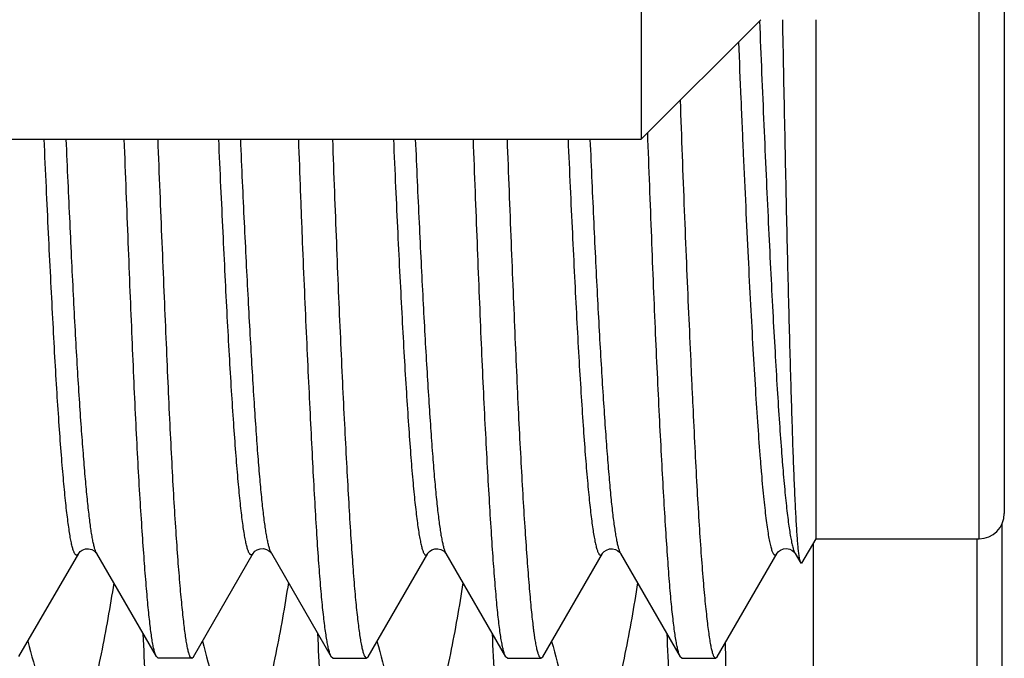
# Model space of a CAD drawing. Header units: inches. Extents: x 0 to 22, y 0 to 17.
# Tile 7 of 114: x 3.018 to 3.174, y 8.444 to 8.545. Entities that reach past the tile are written whole.
import ezdxf

# ---------------------------------------------------------------- set-up
doc = ezdxf.new("R2010")
doc.units = ezdxf.units.IN
doc.header["$LTSCALE"] = 1.21
doc.header["$MEASUREMENT"] = 0
doc.layers.get('0').update_dxf_attribs({"linetype": 'CONTINUOUS'})

msp = doc.modelspace()

# ---------------------------------------------------------------- linework, layer by layer
at = {"color": 7, "linetype": 'CONTINUOUS'}
for p, q in [((3.1165093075, 8.7577588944), (3.1165093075, 8.5264339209)), ((3.1742612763, 8.7139183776), (3.1742612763, 8.4669112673)), ((3.1355093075, 8.5454339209), (3.1165093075, 8.5264339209)), ((3.1442612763, 8.5454339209), (3.1442612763, 8.4629112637)), ((2.9488754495, 8.5264339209), (3.1165093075, 8.5264339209)), ((3.1738754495, 8.4652163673), (3.1738754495, 8.3927681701)), ((3.1442612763, 8.4629112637), (3.1420176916, 8.459025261)), ((3.1438754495, 8.4622429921), (3.1438754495, 8.3887681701)), ((3.1442612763, 8.4629112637), (3.1702612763, 8.4629112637)), ((3.0175019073, 8.44416291), (3.027002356, 8.4605770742)), ((3.0269969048, 8.4605858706), (3.0270001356, 8.4605916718)), ((3.0298406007, 8.4605972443), (3.0298477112, 8.4605851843)), ((3.0298540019, 8.4605743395), (3.0393534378, 8.4441588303)), ((3.0452621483, 8.4441573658), (3.05477627, 8.4605926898)), ((3.0547762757, 8.4605927), (3.0547187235, 8.4605023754)), ((3.0547915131, 8.4606196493), (3.05477627, 8.4605926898)), ((3.0576285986, 8.4606326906), (3.0576360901, 8.4606198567)), ((3.0576509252, 8.4605936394), (3.0576360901, 8.4606198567)), ((3.0576512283, 8.460593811), (3.0671774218, 8.444137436)), ((3.0730365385, 8.4441330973), (3.0825472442, 8.4605682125)), ((3.0825473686, 8.460568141), (3.0825564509, 8.4605840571)), ((3.0853967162, 8.4605923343), (3.0854018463, 8.460583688)), ((3.0854160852, 8.4605852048), (3.0949290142, 8.4441488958)), ((3.1008405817, 8.4441514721), (3.1103370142, 8.4605634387)), ((3.1103370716, 8.4605634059), (3.1103429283, 8.4605736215)), ((3.1131824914, 8.4605963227), (3.1131929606, 8.4605787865)), ((3.1131980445, 8.460577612), (3.122710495, 8.4441411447)), ((3.1285955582, 8.4441513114), (3.1381137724, 8.4605957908)), ((3.1381138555, 8.4605957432), (3.138121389, 8.4606089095)), ((3.1409543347, 8.4606085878), (3.1409687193, 8.4605831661)), ((3.1409687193, 8.4605831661), (3.1418703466, 8.459025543)), ((3.1418703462, 8.4590255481), (3.1416869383, 8.4597267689)), ((3.1420176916, 8.459025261), (3.1418703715, 8.4590255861)), ((3.0396718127, 8.4439112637), (3.0393555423, 8.4441588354)), ((3.0449787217, 8.4439112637), (3.0396718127, 8.4439112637)), ((3.0446562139, 8.4442470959), (3.0449787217, 8.4439112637)), ((3.0449787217, 8.4439112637), (3.045262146, 8.4441573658)), ((3.0671794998, 8.4441374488), (3.0671187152, 8.4442499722)), ((3.0674479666, 8.4439112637), (3.0671786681, 8.4441374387)), ((3.0674479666, 8.4439112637), (3.0727602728, 8.4439112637)), ((3.0724654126, 8.4442451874), (3.0727602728, 8.4439112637)), ((3.0727602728, 8.4439112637), (3.0730341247, 8.4441331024)), ((3.0949292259, 8.4441489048), (3.0948784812, 8.4442441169)), ((3.0952033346, 8.4439112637), (3.0949291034, 8.444148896)), ((3.0952033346, 8.4439112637), (3.1005367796, 8.4439112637)), ((3.1002260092, 8.4442490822), (3.1005367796, 8.4439112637)), ((3.1005367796, 8.4439112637), (3.1008386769, 8.4441514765)), ((3.122711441, 8.4441411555), (3.1226551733, 8.4442465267)), ((3.1229802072, 8.4439112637), (3.1227110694, 8.4441411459)), ((3.1229802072, 8.4439112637), (3.128314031, 8.4439112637)), ((3.1280010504, 8.4442437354), (3.128314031, 8.4439112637)), ((3.128314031, 8.4439112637), (3.1285951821, 8.4441513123))]:
    msp.add_line(p, q, dxfattribs=at)
at = {"color": 9, "linetype": 'CONTINUOUS'}
for p, q in [((3.1702612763, 8.4629112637), (3.1702612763, 8.7179183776)), ((3.1698754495, 8.4629112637), (3.1698754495, 8.3887681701))]:
    msp.add_line(p, q, dxfattribs=at)
at = {"color": 7, "linetype": 'CONTINUOUS'}
for points in [[(3.0270001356, 8.4605916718), (3.0270640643, 8.4606846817), (3.0272360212, 8.4608672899), (3.0275755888, 8.46110465), (3.0280667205, 8.4612852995), (3.0285832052, 8.4613150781), (3.0290715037, 8.4611958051), (3.0294546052, 8.4609885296), (3.0296940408, 8.4607830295), (3.0298118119, 8.4606409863), (3.0298406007, 8.4605972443)], [(3.054796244, 8.4606168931), (3.0548021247, 8.4606270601), (3.0548686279, 8.4607217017), (3.055048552, 8.4609088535)], [(3.055048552, 8.4609088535), (3.0553980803, 8.4611461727), (3.055895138, 8.461319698), (3.0564103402, 8.4613396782), (3.0568927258, 8.4612132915), (3.0572638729, 8.4610061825), (3.0574921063, 8.4608068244), (3.0576024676, 8.4606725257), (3.0576285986, 8.4606326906)], [(3.0825564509, 8.4605840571), (3.0825670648, 8.4606019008), (3.0826426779, 8.4607056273), (3.0828302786, 8.4608939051), (3.083174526, 8.4611209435), (3.0836501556, 8.4612851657), (3.0841489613, 8.4613087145), (3.0846326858, 8.4611886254), (3.0850171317, 8.4609789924), (3.0852553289, 8.4607727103), (3.0853699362, 8.4606332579), (3.0853967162, 8.4605923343)], [(3.1103429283, 8.4605736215), (3.1103540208, 8.4605922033), (3.1104321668, 8.4606993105), (3.1106207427, 8.4608883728), (3.1109612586, 8.4611135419), (3.1114285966, 8.4612775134), (3.1119196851, 8.4613057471), (3.1123982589, 8.4611939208), (3.1127847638, 8.4609909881), (3.1130292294, 8.4607862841), (3.113150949, 8.4606430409), (3.1131824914, 8.4605963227)], [(3.138121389, 8.4606089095), (3.1381740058, 8.4606874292), (3.1383316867, 8.4608613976), (3.1386513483, 8.461096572), (3.1391233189, 8.4612870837), (3.1396324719, 8.4613364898), (3.1401245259, 8.4612362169), (3.1405268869, 8.4610353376), (3.1407842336, 8.4608259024), (3.1409133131, 8.4606765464), (3.1409468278, 8.4606273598)]]:
    msp.add_lwpolyline(points, dxfattribs=at)
for centre, radius, start, end in [((3.1702612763, 8.4669112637), 0.004, 270, 360), ((3.3181912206, 8.5252625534), 0.3094459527, 194.7238752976, 197.2538157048), ((3.3459284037, 8.5252510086), 0.3094045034, 194.7206675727, 197.2539610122), ((3.3737380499, 8.5252604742), 0.309438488, 194.7232977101, 197.2538418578), ((3.4015846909, 8.525280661), 0.3095109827, 194.7292645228, 197.2535868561)]:
    msp.add_arc(centre, radius, start, end, dxfattribs=at)
for points, knots in [([(3.135311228, 8.5452280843), (3.1355409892, 8.5397062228), (3.1358849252, 8.5315419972), (3.1363569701, 8.520838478), (3.1367067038, 8.5132365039), (3.1370606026, 8.5059926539), (3.1374157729, 8.4991534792), (3.1377680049, 8.4927602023), (3.1381180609, 8.4868502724), (3.1384666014, 8.4814595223), (3.1387646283, 8.4773082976), (3.1390059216, 8.4742739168), (3.1391815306, 8.4722227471), (3.1393580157, 8.4703276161), (3.139535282, 8.4685918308), (3.1397126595, 8.4670179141), (3.1398895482, 8.465607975), (3.1400651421, 8.4643636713), (3.1402393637, 8.4632862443), (3.1403896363, 8.4624940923), (3.1405116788, 8.4619451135), (3.1405986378, 8.4615955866), (3.1406854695, 8.4612881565), (3.1407722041, 8.4610227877), (3.1408588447, 8.4607994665), (3.1409219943, 8.4606670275), (3.1409543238, 8.4606086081)], [0, 0, 0, 0, 0.1953036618, 0.2887678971, 0.378614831, 0.4642306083, 0.5450602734, 0.6206269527, 0.6905021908, 0.7542740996, 0.8115252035, 0.8375761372, 0.8618428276, 0.8842752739, 0.9048364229, 0.9235011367, 0.9402461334, 0.955050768, 0.9679063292, 0.9788126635, 0.9835372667, 0.9877784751, 0.9915392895, 0.9948242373, 0.9976404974, 1, 1, 1, 1]), ([(3.1416869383, 8.4597267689), (3.1416539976, 8.4599204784), (3.14159142, 8.4603629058), (3.1415070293, 8.4611085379), (3.141421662, 8.4620152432), (3.1413356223, 8.4630817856), (3.141249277, 8.4643068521), (3.1411279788, 8.4662525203), (3.1409816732, 8.4690677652), (3.1408184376, 8.4728921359), (3.1406556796, 8.4772908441), (3.14049163, 8.4822336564), (3.14032509, 8.4876889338), (3.1401561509, 8.4936240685), (3.1399859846, 8.5000053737), (3.1398169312, 8.5067975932), (3.1396527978, 8.5139623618), (3.1394919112, 8.521457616), (3.1392740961, 8.5319824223), (3.1391127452, 8.5400037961), (3.1390041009, 8.545426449)], [0, 0, 0, 0, 0.0068737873, 0.0156263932, 0.0262497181, 0.038731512, 0.0530575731, 0.0692116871, 0.1069280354, 0.151673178, 0.203119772, 0.2609119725, 0.324681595, 0.394049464, 0.468623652, 0.5479968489, 0.6317338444, 0.7193330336, 0.8102622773, 1, 1, 1, 1]), ([(3.1226847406, 8.5325854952), (3.1228953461, 8.5267491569), (3.1232172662, 8.5181387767), (3.1236759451, 8.5068724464), (3.1240173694, 8.4989169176), (3.1243042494, 8.4925270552), (3.1245294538, 8.487623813), (3.1247436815, 8.4830262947), (3.1250062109, 8.4775904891), (3.1253267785, 8.4714623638), (3.1256513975, 8.4658848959), (3.1259819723, 8.4608896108), (3.1262715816, 8.457104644), (3.126507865, 8.4543889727), (3.1266781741, 8.4525924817), (3.1268475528, 8.4509603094), (3.1270150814, 8.4494947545), (3.1271794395, 8.4481977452), (3.1273409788, 8.4470711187), (3.1274793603, 8.4462402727), (3.1275917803, 8.4456626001), (3.1276721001, 8.4452937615), (3.1277526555, 8.4449685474), (3.1278331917, 8.4446869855), (3.1279133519, 8.4444491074), (3.1279714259, 8.4443069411), (3.1280010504, 8.4442437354)], [0, 0, 0, 0, 0.1978107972, 0.2918443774, 0.3819167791, 0.4675196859, 0.5084927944, 0.548169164, 0.6234108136, 0.6928228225, 0.7560174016, 0.8126429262, 0.8623857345, 0.8845889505, 0.9049719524, 0.9235066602, 0.9401681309, 0.9549339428, 0.9677872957, 0.9787164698, 0.9834585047, 0.987719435, 0.9915007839, 0.9948049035, 0.9976356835, 1, 1, 1, 1]), ([(3.0270023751, 8.4605771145), (3.0269759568, 8.4605314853), (3.0269243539, 8.4604517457), (3.0268474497, 8.4603682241), (3.026785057, 8.4603248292), (3.0267406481, 8.4603044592), (3.0266959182, 8.4602946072), (3.0266511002, 8.4602955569), (3.026606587, 8.4603072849), (3.0265625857, 8.4603295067), (3.0265190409, 8.4603619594), (3.0264578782, 8.460422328), (3.0263832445, 8.4605259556), (3.0262987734, 8.460682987), (3.0262143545, 8.4608797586), (3.0261298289, 8.4611162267), (3.0260452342, 8.4613925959), (3.0259608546, 8.4617090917), (3.0258768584, 8.4620659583), (3.0257935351, 8.4624633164), (3.0257107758, 8.4629009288), (3.0255962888, 8.4635625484), (3.0254541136, 8.4644865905), (3.0252858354, 8.46571106), (3.0251160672, 8.4670886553), (3.0249451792, 8.4686192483), (3.0247726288, 8.4703019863), (3.0245985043, 8.4721352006), (3.0244236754, 8.4741165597), (3.0241829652, 8.4770445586), (3.0238880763, 8.4810476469), (3.0235478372, 8.4862427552), (3.0232112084, 8.4919323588), (3.0228762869, 8.4980792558), (3.0225366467, 8.5046468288), (3.0221953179, 8.5115994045), (3.0218497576, 8.5189002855), (3.0216237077, 8.5238799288), (3.0215106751, 8.5264213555)], [0, 0, 0, 0, 0.0023610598, 0.0042430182, 0.00503456, 0.0057502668, 0.0064170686, 0.0070680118, 0.0077385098, 0.0084611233, 0.0092620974, 0.010160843, 0.0123000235, 0.0149475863, 0.0181350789, 0.0218784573, 0.0261882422, 0.0310741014, 0.0365438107, 0.0426036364, 0.0492535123, 0.0564866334, 0.0726706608, 0.0911162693, 0.1118326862, 0.1348248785, 0.1600816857, 0.1875807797, 0.2172858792, 0.2491520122, 0.3191395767, 0.3970285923, 0.4822880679, 0.5743669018, 0.6726972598, 0.7767797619, 0.8860812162, 1, 1, 1, 1]), ([(3.0393085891, 8.4442425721), (3.039276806, 8.4443020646), (3.0392164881, 8.4444362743), (3.0391370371, 8.4446614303), (3.0390599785, 8.4449263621), (3.0389522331, 8.44535787), (3.0388193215, 8.4459976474), (3.0386667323, 8.4468855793), (3.0385158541, 8.4479313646), (3.0383652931, 8.4491334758), (3.0382136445, 8.450490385), (3.0380606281, 8.4520004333), (3.0379060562, 8.4536616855), (3.0376892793, 8.456172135), (3.037416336, 8.4596707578), (3.0370919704, 8.4642888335), (3.0367627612, 8.4694479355), (3.0364333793, 8.4751214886), (3.0361119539, 8.48128046), (3.0358040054, 8.4878931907), (3.0355011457, 8.494925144), (3.0351971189, 8.5023398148), (3.0348876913, 8.5100987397), (3.0345705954, 8.518161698), (3.0343571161, 8.5236338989), (3.0342491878, 8.5264137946)], [0, 0, 0, 0, 0.0024557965, 0.0053450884, 0.0086882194, 0.0124974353, 0.0215360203, 0.0324708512, 0.0452959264, 0.0600027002, 0.07657893, 0.0950061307, 0.1152629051, 0.137324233, 0.1867488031, 0.2430293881, 0.305877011, 0.3749676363, 0.4499447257, 0.5304230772, 0.6159908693, 0.7062084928, 0.8006108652, 0.8987104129, 1, 1, 1, 1]), ([(3.0395729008, 8.5264116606), (3.0396798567, 8.5236329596), (3.0398948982, 8.5181631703), (3.0402244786, 8.5101040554), (3.0405505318, 8.5023487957), (3.0408649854, 8.4949371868), (3.0411701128, 8.4879076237), (3.0414744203, 8.4812967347), (3.0417820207, 8.4751387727), (3.0420958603, 8.4694656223), (3.0424163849, 8.4643065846), (3.042741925, 8.4596882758), (3.0430235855, 8.4561894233), (3.0432497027, 8.4536785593), (3.0434104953, 8.4520166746), (3.0435679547, 8.4505057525), (3.0437227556, 8.4491477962), (3.0438754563, 8.4479445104), (3.0440268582, 8.4468974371), (3.044157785, 8.4461239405), (3.0442645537, 8.4455848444), (3.0443410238, 8.4452394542), (3.0444176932, 8.444933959), (3.0444945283, 8.4446683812), (3.0445714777, 8.4444427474), (3.0446275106, 8.4443074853), (3.0446562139, 8.4442470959)], [0, 0, 0, 0, 0.1012550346, 0.1993237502, 0.2936996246, 0.3838947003, 0.4694435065, 0.5499061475, 0.6248697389, 0.6939505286, 0.756795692, 0.8130847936, 0.8625309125, 0.8846076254, 0.90488162, 0.9233267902, 0.9399217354, 0.9546478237, 0.9674913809, 0.9784429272, 0.9832085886, 0.9875013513, 0.9913227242, 0.9946757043, 0.9975653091, 1, 1, 1, 1]), ([(3.0547187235, 8.4605023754), (3.0546934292, 8.4604666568), (3.0546539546, 8.4604178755), (3.0545937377, 8.4603668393), (3.0545508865, 8.4603405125), (3.0545076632, 8.4603240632), (3.054464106, 8.4603177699), (3.0544205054, 8.4603218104), (3.0543771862, 8.4603360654), (3.054334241, 8.4603602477), (3.0542739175, 8.4604082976), (3.0541997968, 8.4604959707), (3.0541159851, 8.4606332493), (3.0540320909, 8.4608089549), (3.0539480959, 8.4610233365), (3.0538639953, 8.4612766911), (3.053779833, 8.461569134), (3.0536614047, 8.4620360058), (3.0535165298, 8.4627187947), (3.0533500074, 8.4636569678), (3.0531833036, 8.4647513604), (3.053015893, 8.4660012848), (3.0528474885, 8.4674055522), (3.0526784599, 8.468962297), (3.0525091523, 8.4706686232), (3.0522746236, 8.4732312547), (3.0519847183, 8.4767799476), (3.051646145, 8.4814357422), (3.0513081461, 8.4865997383), (3.0509718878, 8.4922437), (3.0506388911, 8.4983377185), (3.0503055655, 8.504849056), (3.0499681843, 8.5117411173), (3.0496256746, 8.5189730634), (3.0494014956, 8.5239034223), (3.0492893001, 8.5264178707)], [0, 0, 0, 0, 0.0019641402, 0.0027909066, 0.0035325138, 0.004210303, 0.0048520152, 0.0054901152, 0.0061575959, 0.0068834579, 0.0076904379, 0.0096070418, 0.0119944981, 0.0148952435, 0.0183328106, 0.0223214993, 0.0268705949, 0.0319864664, 0.0439337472, 0.0581831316, 0.0747418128, 0.0936086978, 0.114773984, 0.138210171, 0.1638791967, 0.1917228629, 0.2536915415, 0.3236587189, 0.4012079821, 0.4859272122, 0.5773872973, 0.6750927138, 0.778514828, 0.8870483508, 1, 1, 1, 1]), ([(3.0671187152, 8.4442499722), (3.0670891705, 8.4443104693), (3.0670318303, 8.4444461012), (3.0669534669, 8.444672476), (3.0668751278, 8.4449387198), (3.0667636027, 8.4453720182), (3.0666247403, 8.4460140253), (3.0664629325, 8.4469044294), (3.0662998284, 8.4479522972), (3.0661357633, 8.4491562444), (3.0659711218, 8.4505147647), (3.0658068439, 8.452026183), (3.0656439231, 8.4536885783), (3.0654213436, 8.4561999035), (3.0651564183, 8.4596997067), (3.0648548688, 8.4643188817), (3.064552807, 8.4694782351), (3.0642456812, 8.4751510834), (3.0639309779, 8.4813080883), (3.0636083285, 8.4879174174), (3.0632795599, 8.4949449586), (3.0629488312, 8.5023545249), (3.0626791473, 8.5087511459), (3.0624690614, 8.5140307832), (3.062259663, 8.5194993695), (3.0621083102, 8.5236347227), (3.0620081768, 8.5264129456)], [0, 0, 0, 0, 0.0024513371, 0.0053538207, 0.0087188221, 0.0125532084, 0.0216423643, 0.03262681, 0.0455001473, 0.0602512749, 0.0768657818, 0.0953242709, 0.1156049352, 0.1376825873, 0.1871188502, 0.2433926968, 0.3062233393, 0.3752915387, 0.4502431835, 0.5306922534, 0.6162235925, 0.7063956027, 0.8007429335, 0.8493310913, 0.8987792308, 1, 1, 1, 1]), ([(3.0673752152, 8.5264125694), (3.0674771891, 8.5236331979), (3.0676790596, 8.5181619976), (3.0679875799, 8.5101007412), (3.0683006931, 8.5023437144), (3.0686198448, 8.4949310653), (3.0689440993, 8.4879010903), (3.0692705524, 8.4812900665), (3.0695940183, 8.4751320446), (3.0699068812, 8.4694585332), (3.0702129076, 8.4642989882), (3.0705188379, 8.4596802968), (3.0707853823, 8.4561812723), (3.0710046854, 8.4536706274), (3.0711641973, 8.4520090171), (3.0713249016, 8.4504985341), (3.0714865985, 8.4491411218), (3.0716489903, 8.447938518), (3.0718108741, 8.4468922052), (3.0719499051, 8.4461193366), (3.0720629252, 8.445580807), (3.0721438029, 8.4452357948), (3.0722248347, 8.4449308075), (3.0723049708, 8.4446658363), (3.0723831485, 8.4444409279), (3.0724380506, 8.4443057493), (3.0724654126, 8.4442451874)], [0, 0, 0, 0, 0.1012619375, 0.1993358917, 0.2937161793, 0.3839164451, 0.4694719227, 0.5499415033, 0.6249093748, 0.6939875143, 0.7568213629, 0.8130918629, 0.8625158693, 0.8845824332, 0.9048488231, 0.9232905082, 0.9398866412, 0.9546185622, 0.9674709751, 0.9784326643, 0.9832042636, 0.9875040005, 0.991333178, 0.9946918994, 0.9975804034, 1, 1, 1, 1]), ([(3.0805600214, 8.5264103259), (3.0807542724, 8.5219889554), (3.0810469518, 8.5154815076), (3.0814550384, 8.5069857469), (3.081757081, 8.5010291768), (3.0820621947, 8.4953938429), (3.0823689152, 8.4901074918), (3.0826729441, 8.4851945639), (3.0829723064, 8.4806760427), (3.0832687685, 8.4765706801), (3.0835637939, 8.4728954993), (3.0838181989, 8.4701100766), (3.0840256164, 8.4681100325), (3.0841759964, 8.4667853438), (3.0843272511, 8.4655810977), (3.0844795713, 8.4644990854), (3.0846324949, 8.4635405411), (3.0847855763, 8.4627062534), (3.0849383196, 8.4619969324), (3.0850708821, 8.4614855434), (3.0851788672, 8.4611405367), (3.0852550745, 8.4609278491), (3.085330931, 8.4607467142), (3.0853855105, 8.460638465), (3.0854132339, 8.4605901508)], [0, 0, 0, 0, 0.2009170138, 0.2957260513, 0.3861387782, 0.4716830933, 0.5519356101, 0.6265339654, 0.6951485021, 0.7575183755, 0.8133948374, 0.8625307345, 0.884494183, 0.9046795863, 0.9230546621, 0.9395930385, 0.9542833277, 0.9671185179, 0.9780957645, 0.9872182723, 0.9910890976, 0.9945045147, 0.9974711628, 1, 1, 1, 1]), ([(3.0948784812, 8.4442441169), (3.094848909, 8.4443042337), (3.0947910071, 8.4444389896), (3.0947110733, 8.4446639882), (3.0946307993, 8.4449289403), (3.0945167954, 8.4453605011), (3.0943769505, 8.4460007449), (3.094216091, 8.4468892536), (3.0940552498, 8.4479353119), (3.0938954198, 8.4491376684), (3.0937377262, 8.4504949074), (3.093581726, 8.4520052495), (3.0934269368, 8.4536667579), (3.0932130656, 8.4561774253), (3.0929485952, 8.4596763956), (3.0926371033, 8.4642948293), (3.0923195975, 8.4694540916), (3.0919968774, 8.4751275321), (3.0916719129, 8.4812858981), (3.0913496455, 8.4878975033), (3.0910372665, 8.494928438), (3.090729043, 8.5023420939), (3.0904194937, 8.5100999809), (3.0901055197, 8.5181618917), (3.0898954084, 8.5236334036), (3.0897892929, 8.5264129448)], [0, 0, 0, 0, 0.0024391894, 0.0053329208, 0.0086899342, 0.0125154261, 0.0215815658, 0.0325395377, 0.0453859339, 0.0601099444, 0.0766973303, 0.0951304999, 0.1153894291, 0.1374501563, 0.1868684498, 0.2431396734, 0.3059776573, 0.3750597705, 0.4500298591, 0.5305009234, 0.6160581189, 0.7062619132, 0.8006480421, 0.8987295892, 1, 1, 1, 1]), ([(3.0951441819, 8.5264145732), (3.0953558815, 8.5209455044), (3.0956768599, 8.5128872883), (3.0960986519, 8.5023544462), (3.0964054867, 8.4949434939), (3.0967137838, 8.4879147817), (3.09702679, 8.4813047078), (3.0973456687, 8.4751474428), (3.0976693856, 8.4694747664), (3.0979946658, 8.4643159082), (3.0983165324, 8.4596974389), (3.0985841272, 8.4561977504), (3.0987978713, 8.453686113), (3.0989513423, 8.4520236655), (3.0991047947, 8.4505122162), (3.0992367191, 8.4493483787), (3.0993437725, 8.4484944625), (3.0994219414, 8.4479119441), (3.09950028, 8.4473685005), (3.099600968, 8.4467219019), (3.099704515, 8.4461281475), (3.0998159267, 8.4455886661), (3.0998966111, 8.4452428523), (3.0999785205, 8.444937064), (3.1000603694, 8.4446712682), (3.1001408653, 8.4444455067), (3.1001976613, 8.4443098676), (3.1002260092, 8.4442490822)], [0, 0, 0, 0, 0.1992797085, 0.2936348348, 0.383811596, 0.4693459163, 0.5497982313, 0.6247556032, 0.693833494, 0.7566772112, 0.8129629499, 0.8624004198, 0.8844720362, 0.904742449, 0.9231873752, 0.9397864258, 0.9473880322, 0.9545217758, 0.9611859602, 0.9673790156, 0.9783483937, 0.9831261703, 0.9874346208, 0.9912758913, 0.9946502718, 0.9975579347, 1, 1, 1, 1]), ([(3.1083431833, 8.5264060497), (3.1084426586, 8.5241537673), (3.1086397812, 8.5197268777), (3.10893598, 8.5132136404), (3.1092318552, 8.5069643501), (3.1095324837, 8.5010085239), (3.1098377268, 8.495372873), (3.1101449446, 8.4900821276), (3.1104520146, 8.4851600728), (3.1107562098, 8.4806303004), (3.11105626, 8.4765157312), (3.1113102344, 8.4733568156), (3.1115143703, 8.4710534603), (3.1117044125, 8.469058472), (3.1119010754, 8.4672220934), (3.1121126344, 8.465547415), (3.1122647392, 8.4644720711), (3.1124173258, 8.4635189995), (3.1125699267, 8.4626889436), (3.1127221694, 8.4619826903), (3.1128543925, 8.4614732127), (3.1129621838, 8.4611293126), (3.1130382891, 8.460917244), (3.1131140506, 8.460736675), (3.1131685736, 8.4606287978), (3.1131962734, 8.4605806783)], [0, 0, 0, 0, 0.1023413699, 0.2011564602, 0.2959720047, 0.3863435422, 0.4718630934, 0.5521750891, 0.6269192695, 0.6957319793, 0.7582649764, 0.8141937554, 0.8395906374, 0.8632341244, 0.9051656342, 0.9234219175, 0.9398576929, 0.954464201, 0.9672344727, 0.978164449, 0.9872555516, 0.991115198, 0.9945212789, 0.9974795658, 1, 1, 1, 1]), ([(3.1226551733, 8.4442465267), (3.1226255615, 8.4443073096), (3.1225678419, 8.4444436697), (3.1224885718, 8.4446714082), (3.1224091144, 8.4449396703), (3.122296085, 8.4453768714), (3.1221564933, 8.4460254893), (3.121994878, 8.4469257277), (3.1218324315, 8.4479858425), (3.1216696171, 8.4492044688), (3.1215070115, 8.4505800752), (3.121345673, 8.4521109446), (3.1211867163, 8.4537951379), (3.1209688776, 8.4563400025), (3.1207032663, 8.4598865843), (3.1203933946, 8.4645675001), (3.12007871, 8.4697957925), (3.1197579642, 8.4755440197), (3.1194322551, 8.4817820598), (3.1191046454, 8.4884772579), (3.1187807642, 8.4955946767), (3.118466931, 8.5030972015), (3.1181564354, 8.5109451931), (3.1178441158, 8.5190973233), (3.1176356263, 8.5246288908), (3.1175301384, 8.5274382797)], [0, 0, 0, 0, 0.0024314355, 0.005317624, 0.0086684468, 0.0124898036, 0.0215546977, 0.0325189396, 0.0453775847, 0.0601195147, 0.0767299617, 0.0951892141, 0.1154754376, 0.1375641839, 0.1870400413, 0.24336973, 0.3062641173, 0.3753964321, 0.4504054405, 0.5308982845, 0.6164531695, 0.7066224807, 0.8009355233, 0.8988990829, 1, 1, 1, 1]), ([(3.0325792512, 8.4558803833), (3.0320040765, 8.4521143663), (3.0306597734, 8.444610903), (3.0289753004, 8.4371774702), (3.0280600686, 8.4334792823)], [0, 0, 0, 0, 0.4999954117, 1, 1, 1, 1]), ([(3.0603631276, 8.4559254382), (3.05978758, 8.4521517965), (3.0584416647, 8.4446331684), (3.0567541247, 8.437184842), (3.0558370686, 8.4334792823)], [0, 0, 0, 0, 0.4999953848, 1, 1, 1, 1]), ([(3.0881388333, 8.4559169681), (3.087563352, 8.4521447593), (3.0862177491, 8.4446289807), (3.0845307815, 8.4371834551), (3.0836140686, 8.4334792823)], [0, 0, 0, 0, 0.499995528, 1, 1, 1, 1]), ([(3.1159134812, 8.4559015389), (3.115338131, 8.4521319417), (3.1139930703, 8.4446213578), (3.112307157, 8.4371809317), (3.1113910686, 8.4334792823)], [0, 0, 0, 0, 0.4999953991, 1, 1, 1, 1]), ([(3.1329606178, 8.3781054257), (3.132941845, 8.3781378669), (3.1329060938, 8.3782160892), (3.1328585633, 8.3783530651), (3.1328107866, 8.378524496), (3.1327628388, 8.3787303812), (3.1327147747, 8.3789707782), (3.1326467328, 8.3793595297), (3.1325636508, 8.3799316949), (3.1324681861, 8.38072111), (3.1323724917, 8.3816460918), (3.1322766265, 8.3827054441), (3.132180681, 8.3838978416), (3.1320846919, 8.3852217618), (3.1319511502, 8.3872447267), (3.1317868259, 8.3900886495), (3.1315965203, 8.39386946), (3.1314061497, 8.3981267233), (3.1312157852, 8.4028397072), (3.1310255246, 8.4079856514), (3.1308354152, 8.4135398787), (3.1306454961, 8.4194759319), (3.1304557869, 8.4257657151), (3.1301977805, 8.4347725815), (3.1300130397, 8.4416798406), (3.1298911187, 8.4463789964)], [0, 0, 0, 0, 0.0016442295, 0.0037587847, 0.0063573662, 0.0094467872, 0.0130306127, 0.0171103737, 0.0267585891, 0.0383889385, 0.0519909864, 0.0675506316, 0.0850496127, 0.1044674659, 0.1257803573, 0.1739857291, 0.2294308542, 0.2918460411, 0.3609292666, 0.4363482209, 0.5177423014, 0.6047246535, 0.6968841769, 0.793787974, 1, 1, 1, 1]), ([(3.0393573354, 8.4441588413), (3.0393531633, 8.4441653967), (3.0393361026, 8.444192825), (3.0393201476, 8.4442209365), (3.0393085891, 8.4442425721)], [0, 0, 0, 0, 0.240572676, 1, 1, 1, 1])]:
    msp.add_open_spline(points, degree=3, knots=knots, dxfattribs=at)
at = {"color": 9, "linetype": 'CONTINUOUS'}
for points, knots in [([(3.1319683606, 8.5418737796), (3.1320937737, 8.5388650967), (3.1322821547, 8.5343845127), (3.1325384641, 8.5284575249), (3.1327919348, 8.5227319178), (3.1331082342, 8.5158034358), (3.133489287, 8.5078022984), (3.133873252, 8.5002657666), (3.134255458, 8.4932540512), (3.1346370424, 8.4868177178), (3.1350175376, 8.4809988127), (3.1353441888, 8.4765538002), (3.1356086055, 8.4733357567), (3.1357997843, 8.4711860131), (3.1359907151, 8.4692195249), (3.1361813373, 8.4674412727), (3.1363715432, 8.4658562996), (3.1365610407, 8.464469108), (3.1367498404, 8.4632830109), (3.1369146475, 8.4624225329), (3.1370495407, 8.4618367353), (3.1371450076, 8.4614720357), (3.137240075, 8.4611575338), (3.1373347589, 8.4608930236), (3.13742915, 8.4606784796), (3.1375120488, 8.4605329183), (3.1375800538, 8.4604436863), (3.1376280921, 8.4603934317), (3.1376764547, 8.4603556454), (3.1377253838, 8.4603304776), (3.137774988, 8.4603183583), (3.1378248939, 8.4603197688), (3.1378744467, 8.4603346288), (3.1379233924, 8.4603624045), (3.1379719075, 8.460402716), (3.1380406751, 8.4604779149), (3.1380851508, 8.4605461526), (3.1381138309, 8.4605956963)], [0, 0, 0, 0, 0.1095960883, 0.1632148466, 0.2159142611, 0.3181835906, 0.4156394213, 0.5074453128, 0.5928308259, 0.6712089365, 0.7421057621, 0.8050606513, 0.8334184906, 0.8596204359, 0.8836086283, 0.9053244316, 0.9247093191, 0.9417057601, 0.9562768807, 0.9684169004, 0.9735823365, 0.9781524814, 0.9821347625, 0.9855368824, 0.9883706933, 0.9906583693, 0.9916110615, 0.9924475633, 0.9931819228, 0.9938348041, 0.9944353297, 0.9950204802, 0.9956300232, 0.9962993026, 0.9970552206, 0.997916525, 1, 1, 1, 1]), ([(3.0298477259, 8.4605852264), (3.0298199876, 8.4606341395), (3.0297655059, 8.4607438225), (3.0296901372, 8.4609274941), (3.0296147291, 8.4611434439), (3.0295083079, 8.4614942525), (3.0293785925, 8.4620141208), (3.0292299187, 8.4627340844), (3.0290813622, 8.4635786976), (3.0289329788, 8.4645460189), (3.0287848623, 8.4656343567), (3.0286368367, 8.466842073), (3.0284886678, 8.468167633), (3.0282829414, 8.4701656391), (3.0280276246, 8.4729470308), (3.0277267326, 8.4766177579), (3.0274209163, 8.480720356), (3.0271125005, 8.4852377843), (3.0268047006, 8.4901506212), (3.0265008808, 8.4954360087), (3.0262038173, 8.5010673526), (3.0259102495, 8.5070155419), (3.0256166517, 8.513251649), (3.0253198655, 8.5197472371), (3.0251206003, 8.5241609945), (3.0250197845, 8.5264063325)], [0, 0, 0, 0, 0.0025529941, 0.0055517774, 0.0090093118, 0.0129340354, 0.0221925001, 0.0333228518, 0.0463065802, 0.0611236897, 0.077752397, 0.0961729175, 0.1163655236, 0.1383093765, 0.1873651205, 0.2431737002, 0.3055251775, 0.3741466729, 0.4487503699, 0.5290141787, 0.6145090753, 0.7047795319, 0.7994023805, 0.8979544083, 1, 1, 1, 1]), ([(3.0576360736, 8.4606198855), (3.0576087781, 8.460669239), (3.057555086, 8.4607792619), (3.0574804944, 8.4609625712), (3.0574057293, 8.4611767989), (3.0573000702, 8.4615227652), (3.0571704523, 8.4620339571), (3.0570208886, 8.462741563), (3.0568704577, 8.4635724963), (3.0567192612, 8.4645263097), (3.056567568, 8.4656024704), (3.0564156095, 8.4668003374), (3.0562635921, 8.4681193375), (3.0560529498, 8.4701166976), (3.055794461, 8.4729057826), (3.0554974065, 8.4765914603), (3.0552011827, 8.4807113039), (3.0549039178, 8.4852427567), (3.0546038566, 8.4901639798), (3.0542986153, 8.4954520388), (3.053989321, 8.5010823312), (3.0536790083, 8.507028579), (3.0533707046, 8.5132639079), (3.0530678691, 8.5197611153), (3.0528734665, 8.5241771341), (3.0527762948, 8.5264241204)], [0, 0, 0, 0, 0.0025611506, 0.0055519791, 0.0089830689, 0.0128613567, 0.0219760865, 0.0329195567, 0.0456999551, 0.0603189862, 0.0767719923, 0.0950511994, 0.1151505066, 0.137065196, 0.1862562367, 0.2423449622, 0.3049776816, 0.3738258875, 0.4485665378, 0.5288724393, 0.6143641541, 0.7046319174, 0.7992677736, 0.8978655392, 1, 1, 1, 1]), ([(3.077078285, 8.5264122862), (3.0771893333, 8.5238814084), (3.0774104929, 8.5189189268), (3.077749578, 8.5116386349), (3.0780914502, 8.5046982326), (3.0784345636, 8.4981388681), (3.0787773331, 8.4920014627), (3.079117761, 8.4863266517), (3.0794553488, 8.4811505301), (3.0797914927, 8.4765028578), (3.0800807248, 8.472971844), (3.0803162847, 8.4704291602), (3.0804869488, 8.468738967), (3.080658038, 8.4671971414), (3.0808292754, 8.4658058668), (3.0810003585, 8.4645672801), (3.0811709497, 8.463483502), (3.0813407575, 8.4625567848), (3.0814878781, 8.4618849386), (3.0816077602, 8.4614287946), (3.0816924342, 8.4611463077), (3.081776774, 8.460904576), (3.0818608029, 8.4607035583), (3.0819445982, 8.4605431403), (3.0820182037, 8.460436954), (3.0820783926, 8.4603744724), (3.0821322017, 8.4603314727), (3.0821911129, 8.4603043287), (3.0822507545, 8.4603005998), (3.0823109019, 8.4603116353), (3.0823689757, 8.460345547), (3.0824225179, 8.4603943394), (3.0824825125, 8.4604632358), (3.08252189, 8.4605241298), (3.0825473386, 8.4605680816)], [0, 0, 0, 0, 0.1135185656, 0.2225910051, 0.3265855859, 0.4248968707, 0.5169195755, 0.6020326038, 0.679643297, 0.7493545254, 0.8108383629, 0.8383949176, 0.8637798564, 0.8869605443, 0.9079073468, 0.9265918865, 0.9429865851, 0.9570655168, 0.9688052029, 0.9737940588, 0.978196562, 0.9820165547, 0.9852619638, 0.9879503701, 0.9901160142, 0.9910224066, 0.9918265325, 0.9932007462, 0.99383498, 0.9944780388, 0.9959157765, 0.9967661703, 0.997724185, 1, 1, 1, 1]), ([(3.1048549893, 8.5264028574), (3.1049673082, 8.5238657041), (3.1051911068, 8.5188937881), (3.1055329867, 8.5116037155), (3.1058742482, 8.5046606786), (3.1062145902, 8.4981023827), (3.1065544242, 8.4919644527), (3.1068940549, 8.486282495), (3.10723393, 8.481092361), (3.1075737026, 8.4764306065), (3.1078663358, 8.4728925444), (3.1081034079, 8.4703517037), (3.108274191, 8.4686687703), (3.1084445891, 8.4671368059), (3.1086145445, 8.4657569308), (3.1087840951, 8.464530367), (3.1089531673, 8.4634583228), (3.1091217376, 8.4625420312), (3.1092682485, 8.461877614), (3.1093880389, 8.4614260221), (3.1094729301, 8.4611456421), (3.1095577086, 8.4609050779), (3.10964236, 8.4607042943), (3.1097269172, 8.4605432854), (3.1098012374, 8.4604362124), (3.1098620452, 8.4603727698), (3.1099165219, 8.4603287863), (3.10997606, 8.4603005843), (3.1100365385, 8.4602958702), (3.1100974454, 8.4603060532), (3.1101564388, 8.4603395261), (3.1102107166, 8.4603882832), (3.1102715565, 8.4604575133), (3.110311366, 8.4605189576), (3.1103370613, 8.4605633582)], [0, 0, 0, 0, 0.1138006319, 0.2230159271, 0.3270253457, 0.4252918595, 0.5172867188, 0.6024851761, 0.6803525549, 0.7503519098, 0.8119293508, 0.8394295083, 0.8646999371, 0.8877275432, 0.9084985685, 0.9269972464, 0.9432098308, 0.9571260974, 0.9687404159, 0.9736855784, 0.978058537, 0.9818639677, 0.9851104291, 0.9878135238, 0.9900026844, 0.9909224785, 0.9917401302, 0.9931385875, 0.9937820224, 0.9944321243, 0.9958800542, 0.9967360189, 0.9977012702, 1, 1, 1, 1]), ([(3.0650024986, 8.4478691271), (3.0651114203, 8.4454438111), (3.0653284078, 8.4406935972), (3.0656600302, 8.4337324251), (3.0659915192, 8.4271115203), (3.066322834, 8.4208684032), (3.0666539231, 8.4150384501), (3.0669846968, 8.4096546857), (3.0673150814, 8.4047476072), (3.067597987, 8.4009697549), (3.0678264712, 8.398206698), (3.0679923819, 8.3963352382), (3.0681582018, 8.3946018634), (3.0683239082, 8.3930090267), (3.0684894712, 8.3915589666), (3.0686548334, 8.3902537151), (3.0688199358, 8.3890950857), (3.0689846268, 8.3880846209), (3.0691488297, 8.3872236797), (3.0692916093, 8.3866015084), (3.069408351, 8.3861805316), (3.0694909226, 8.3859205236), (3.0695733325, 8.3856984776), (3.0696555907, 8.3855143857), (3.0697273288, 8.3853863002), (3.0697857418, 8.3853041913), (3.0698272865, 8.3852554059), (3.0698689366, 8.3852161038), (3.0699107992, 8.3851863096), (3.0699529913, 8.3851661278), (3.0699955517, 8.3851557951), (3.0700382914, 8.3851555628), (3.070080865, 8.3851654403), (3.0701230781, 8.3851851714), (3.0701822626, 8.3852267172), (3.0702551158, 8.3853060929), (3.0703040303, 8.385381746), (3.070329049, 8.3854249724)], [0, 0, 0, 0, 0.1145929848, 0.2244490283, 0.328947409, 0.4274980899, 0.5195451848, 0.6045702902, 0.6820957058, 0.7516876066, 0.7833857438, 0.8129595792, 0.840368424, 0.8655756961, 0.8885479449, 0.9092561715, 0.9276754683, 0.9437863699, 0.9575758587, 0.9690401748, 0.9739037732, 0.9781926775, 0.9819133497, 0.9850769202, 0.9877029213, 0.9888252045, 0.9898285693, 0.9907227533, 0.9915215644, 0.9922443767, 0.9929171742, 0.9935719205, 0.9942431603, 0.9949630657, 0.9957579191, 0.9976425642, 1, 1, 1, 1]), ([(3.0927805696, 8.4478452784), (3.0928894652, 8.4454208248), (3.0931063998, 8.4406723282), (3.0934379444, 8.4337137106), (3.0937693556, 8.4270953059), (3.0941005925, 8.4208546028), (3.0944316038, 8.415026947), (3.0947622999, 8.4096453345), (3.0950926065, 8.4047402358), (3.0953754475, 8.4009639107), (3.0956038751, 8.3982019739), (3.0957697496, 8.3963312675), (3.0959355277, 8.3945985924), (3.0961011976, 8.3930063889), (3.0962667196, 8.3915569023), (3.0964320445, 8.3902521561), (3.0965971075, 8.3890939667), (3.0967617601, 8.3880838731), (3.0969259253, 8.3872232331), (3.0970686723, 8.3866012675), (3.0971853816, 8.3861804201), (3.0972679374, 8.3859204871), (3.0973503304, 8.3856984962), (3.0974325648, 8.385514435), (3.0975042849, 8.3853863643), (3.0975626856, 8.3853042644), (3.0976042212, 8.3852554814), (3.0976458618, 8.385216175), (3.097687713, 8.385186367), (3.097729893, 8.385166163), (3.097772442, 8.3851558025), (3.0978151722, 8.3851555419), (3.0978577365, 8.3851653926), (3.0978999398, 8.3851850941), (3.097959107, 8.3852265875), (3.0980319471, 8.3853058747), (3.0980808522, 8.3853814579), (3.098105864, 8.3854246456)], [0, 0, 0, 0, 0.1145959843, 0.2244535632, 0.3289522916, 0.4275024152, 0.5195483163, 0.604571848, 0.6820955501, 0.7516858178, 0.7833834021, 0.8129564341, 0.840364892, 0.8655716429, 0.8885437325, 0.9092518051, 0.9276712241, 0.943782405, 0.9575723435, 0.9690374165, 0.9739014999, 0.9781907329, 0.9819119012, 0.9850762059, 0.9877028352, 0.9888253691, 0.9898289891, 0.9907234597, 0.9915225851, 0.9922456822, 0.992918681, 0.9935735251, 0.9942447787, 0.9949646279, 0.9957593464, 0.9976434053, 1, 1, 1, 1]), ([(3.1205576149, 8.4478442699), (3.1206665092, 8.4454198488), (3.1208834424, 8.4406714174), (3.121214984, 8.433712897), (3.1215463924, 8.4270945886), (3.1218776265, 8.4208539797), (3.122208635, 8.4150264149), (3.1225393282, 8.4096448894), (3.1228696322, 8.4047398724), (3.12315247, 8.4009636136), (3.123380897, 8.3982017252), (3.1235467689, 8.3963310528), (3.1237125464, 8.3945984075), (3.1238782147, 8.3930062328), (3.1240437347, 8.3915567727), (3.1242090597, 8.3902520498), (3.1243741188, 8.3890938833), (3.1245387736, 8.3880838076), (3.1247029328, 8.3872231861), (3.1248456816, 8.3866012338), (3.1249623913, 8.3861803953), (3.1250449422, 8.3859204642), (3.1251273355, 8.3856984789), (3.125209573, 8.3855144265), (3.1252812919, 8.3853863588), (3.1253396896, 8.3853042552), (3.1253812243, 8.3852554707), (3.1254228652, 8.3852161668), (3.1254647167, 8.3851863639), (3.1255068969, 8.3851661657), (3.1255494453, 8.3851558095), (3.1255921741, 8.3851555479), (3.1256347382, 8.3851653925), (3.1256769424, 8.3851850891), (3.1257361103, 8.3852265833), (3.1258089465, 8.3853058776), (3.1258578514, 8.3853814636), (3.125882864, 8.3854246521)], [0, 0, 0, 0, 0.1145962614, 0.2244540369, 0.3289528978, 0.4275030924, 0.5195490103, 0.6045725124, 0.6820961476, 0.7516863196, 0.7833837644, 0.8129568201, 0.8403651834, 0.8655719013, 0.888543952, 0.9092519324, 0.9276713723, 0.9437824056, 0.9575724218, 0.9690373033, 0.9739013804, 0.9781907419, 0.9819118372, 0.9850760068, 0.9877026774, 0.9888252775, 0.989828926, 0.9907233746, 0.9915224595, 0.9922455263, 0.9929185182, 0.9935733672, 0.9942446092, 0.9949644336, 0.9957591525, 0.9976433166, 1, 1, 1, 1]), ([(3.0372279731, 8.4478140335), (3.0373368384, 8.4453906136), (3.0375537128, 8.4406441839), (3.0378851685, 8.4336886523), (3.0382164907, 8.4270732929), (3.0385476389, 8.4208355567), (3.0388785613, 8.4150107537), (3.0392091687, 8.409631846), (3.0395393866, 8.4047292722), (3.0398221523, 8.4009549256), (3.0400505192, 8.3981944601), (3.040216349, 8.3963247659), (3.0403820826, 8.394593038), (3.0405477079, 8.3930017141), (3.0407131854, 8.3915530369), (3.0408784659, 8.3902490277), (3.0410434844, 8.389091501), (3.0412080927, 8.3880819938), (3.0413722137, 8.3872218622), (3.0415149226, 8.3866002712), (3.0416316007, 8.3861796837), (3.0417141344, 8.3859199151), (3.0417965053, 8.3856980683), (3.0418787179, 8.3855141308), (3.0419504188, 8.3853861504), (3.0420088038, 8.3853041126), (3.0420503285, 8.3852553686), (3.0420919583, 8.3852160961), (3.0421337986, 8.385186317), (3.0421759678, 8.3851661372), (3.0422185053, 8.3851557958), (3.0422612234, 8.3851555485), (3.0423037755, 8.3851654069), (3.0423459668, 8.3851851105), (3.0424051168, 8.3852265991), (3.0424779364, 8.3853058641), (3.0425268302, 8.3853814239), (3.0425518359, 8.3854245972)], [0, 0, 0, 0, 0.1146036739, 0.2244666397, 0.3289687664, 0.4275205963, 0.5195668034, 0.6045895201, 0.6821115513, 0.7516995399, 0.783395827, 0.8129674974, 0.8403745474, 0.8655798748, 0.8885505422, 0.909257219, 0.9276752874, 0.9437851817, 0.9575739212, 0.9690378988, 0.9739014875, 0.9781902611, 0.9819110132, 0.9850749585, 0.987701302, 0.9888237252, 0.9898272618, 0.9907216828, 0.9915208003, 0.9922439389, 0.992917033, 0.9935720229, 0.9942434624, 0.9949635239, 0.9957584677, 0.9976429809, 1, 1, 1, 1])]:
    msp.add_open_spline(points, degree=3, knots=knots, dxfattribs=at)

doc.saveas('drawing.dxf')
